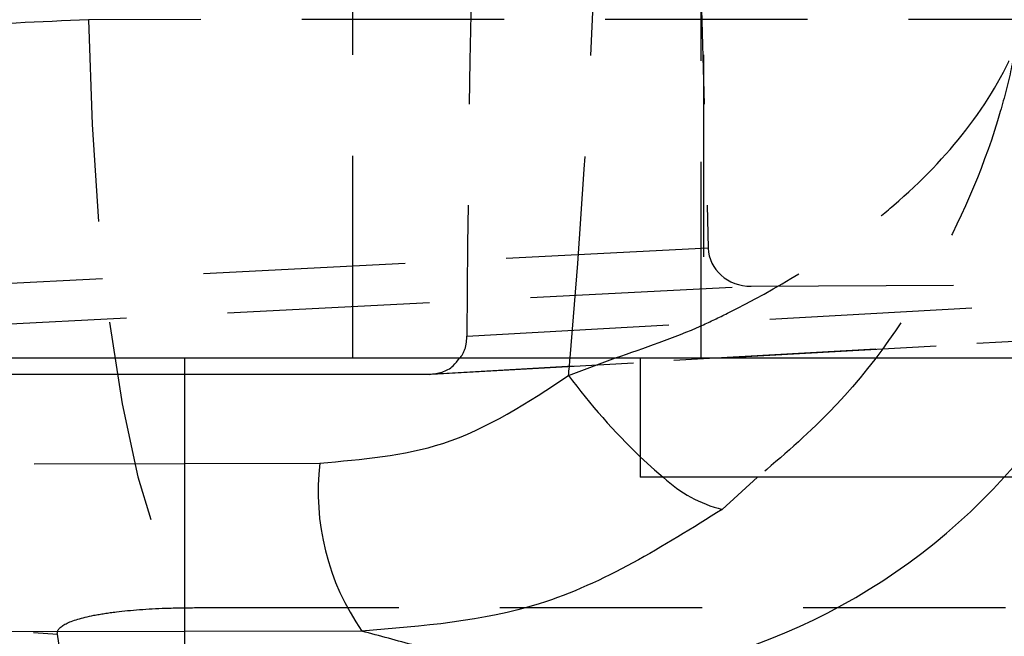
# Model space of a CAD drawing. Extents: x 67 to 774, y 19 to 566.
# Tile 15 of 44: x 303 to 315, y 277 to 285. Entities that reach past the tile are written whole.
import ezdxf

# ---------------------------------------------------------------- set-up
doc = ezdxf.new("R2010")
doc.units = 0
doc.header["$LTSCALE"] = 2
doc.linetypes.add('HIDDEN', pattern=[1.905, 1.27, -0.635])
doc.layers.get('0').update_dxf_attribs({"linetype": 'CONTINUOUS'})
doc.layers.add('FORMATO', color=179, linetype='CONTINUOUS')
doc.styles.add('SLDTEXTSTYLE0', font='TXT', dxfattribs={"width": 0.75})
doc.dimstyles.new('SLDDIMSTYLE2', dxfattribs={"dimtxt": 7, "dimasz": 6.604, "dimexe": 0, "dimexo": 0.0625, "dimgap": 1.75, "dimtad": 1, "dimdec": 3, "dimrnd": 1e-09, "dimzin": 12, "dimtxsty": 'SLDTEXTSTYLE0', "dimsah": 1, "dimcen": 0.09, "dimazin": 3, "dimtfac": 1, "dimtdec": 3, "dimtofl": 0, "dimtmove": 0, "dimatfit": 3, "dimtolj": 1, "dimtzin": 12})

# ---------------------------------------------------------------- blocks, each defined once
blk = doc.blocks.new('_D_7')
at = {"layer": 'FORMATO'}
for p, q in [((241.132, 318.789), (347.56, 318.789)), ((345.56, 318.789), (345.56, 261.589)), ((241.132, 261.589), (347.56, 261.589))]:
    blk.add_line(p, q, dxfattribs=at)
for points in [[(345.56, 318.789), (344.544, 312.185), (346.576, 312.185)], [(345.56, 261.589), (346.576, 268.193), (344.544, 268.193)]]:
    blk.add_solid(points, dxfattribs=at)
at = {"layer": 'FORMATO', "insert": (336.537, 284.138), "char_height": 7, "attachment_point": 1, "rotation": 90, "style": 'SLDTEXTSTYLE0'}
blk.add_mtext('57,2', dxfattribs=at)

msp = doc.modelspace()

# ---------------------------------------------------------------- linework, layer by layer
at = {"color": 7, "linetype": 'HIDDEN'}
for p, q in [((307.017371, 280.664104), (307.017371, 299.714105)), ((311.419116, 299.714105), (311.419116, 280.664104)), ((311.246583, 290.202003), (311.479911, 282.044532)), ((311.387866, 286.939104), (311.387866, 280.664104)), ((311.479911, 282.044532), (289.718112, 280.939696)), ((308.448914, 280.939696), (325.237896, 281.88194)), ((290.220039, 280.457973), (312.018245, 281.564658)), ((312.018245, 281.564658), (316.817055, 281.590005)), ((324.997467, 281.41323), (307.976638, 280.457973)), ((308.003064, 280.45871), (325.010093, 281.413192)), ((304.899489, 280.457973), (290.220039, 280.457973)), ((291.582599, 279.306243), (304.899489, 279.339281)), ((305.05173, 277.526157), (317.890872, 277.528473)), ((304.899489, 277.226034), (292.103937, 277.197942)), ((303.383908, 276.690855), (303.304701, 277.193395))]:
    msp.add_line(p, q, dxfattribs=at)
at = {"color": 7, "linetype": 'CONTINUOUS'}
for p, q in [((111.912867, 280.664104), (315.387866, 280.664104)), ((304.899489, 280.664104), (304.899489, 274.314104)), ((310.625366, 280.664104), (310.625366, 279.164104)), ((307.976638, 280.457973), (304.899489, 280.457973)), ((320.150366, 279.164104), (310.625366, 279.164104))]:
    msp.add_line(p, q, dxfattribs=at)
at = {"color": 8, "linetype": 'CONTINUOUS'}
for p, q in [((309.725401, 280.442916), (310.313467, 280.664104)), ((304.899489, 279.339281), (306.601362, 279.343504)), ((312.098778, 279.164104), (311.654914, 278.760874)), ((307.129161, 277.230929), (304.899489, 277.226034))]:
    msp.add_line(p, q, dxfattribs=at)
at = {"color": 7, "linetype": 'HIDDEN', "flags": 128}
for points in [[(316.535423, 284.917945), (310.064312, 284.916373), (303.696786, 284.914815)], [(303.696786, 284.914815), (303.739392, 283.595959), (303.825435, 282.328988), (303.952587, 281.148155), (304.117412, 280.085384), (304.315453, 279.169409), (304.541356, 278.424993), (304.789013, 277.872261), (305.05173, 277.526157)], [(310.625366, 279.421429), (310.806154, 279.256484), (310.915396, 279.164104)]]:
    msp.add_lwpolyline(points, dxfattribs=at)
at = {"color": 7, "linetype": 'HIDDEN'}
for centre, radius, start, end in [((303.492501, 285.206648), 8.015454, 184.7763897, 268.6574508), ((303.569571, 284.702636), 8.013931, 185.2302325, 268.6724845), ((308.9907, 284.846966), 8.416091, 317.5273913, 354.0332435), ((304.067967, 281.601937), 8.014029, 185.230158, 268.6834806), ((304.08527, 281.549324), 8.02351, 185.2905627, 268.6263792)]:
    msp.add_arc(centre, radius, start, end, dxfattribs=at)
at = {"color": 8, "linetype": 'CONTINUOUS'}
for centre, radius, start, end in [((316.401495, 285.417586), 8.325718, 216.6915177, 226.0707537), ((309.361986, 284.46975), 7.887568, 271.1348697, 317.7273607), ((312.055512, 280.375311), 1.663396, 226.7317862, 256.0643785)]:
    msp.add_arc(centre, radius, start, end, dxfattribs=at)
at = {"color": 7, "linetype": 'CONTINUOUS'}
msp.add_arc((309.658318, 278.985025), 3.077904, 173.3116699, 214.7432244, dxfattribs=at)
at = {"color": 7, "linetype": 'HIDDEN'}
for centre, major_axis, ratio, start_param, end_param in [((264.820147, 290.182209), (0, 71.253), 0.636193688, 4.578406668, 4.846566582), ((324.114457, 290.182209), (2.54196, 71.250864), 0.217021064, 1.578260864, 1.708619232), ((312.022988, 282.064932), (0.541534, 0.047112), 0.919719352, 3.088070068, 4.62381316)]:
    msp.add_ellipse(centre, major_axis=major_axis, ratio=ratio, start_param=start_param, end_param=end_param, dxfattribs=at)
at = {"color": 8, "linetype": 'CONTINUOUS'}
msp.add_ellipse((264.820147, 290.182209), major_axis=(0, 71.253), ratio=0.636193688, start_param=4.575273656, end_param=4.578406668, dxfattribs=at)
at = {"color": 7, "linetype": 'HIDDEN'}
for points, knots in [([(303.696786, 284.914815), (303.087493, 284.886292), (301.93905, 284.832531), (300.37126, 284.759581), (298.94198, 284.692656), (297.709318, 284.634453), (296.714436, 284.587296), (296.016457, 284.554905), (295.57088, 284.535924), (295.527095, 284.538113), (295.504883, 284.539224)], [0, 0, 0, 0, 0.132844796, 0.250396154, 0.371172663, 0.506317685, 0.627106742, 0.751391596, 0.873879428, 1, 1, 1, 1]), ([(310.313467, 280.664104), (310.680096, 280.789453), (311.15829, 280.952944), (312.245719, 281.47554), (313.083552, 281.985139), (314.056307, 282.778207), (314.788325, 283.539019), (315.199442, 284.23732), (315.345362, 284.599899), (315.346829, 284.603545)], [0, 0, 0, 0, 0.158375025, 0.206568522, 0.492012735, 0.561986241, 0.773203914, 0.997719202, 1, 1, 1, 1]), ([(315.346829, 284.603545), (315.345765, 284.597741), (315.344521, 284.590957), (315.341959, 284.57713), (315.33605, 284.54548), (315.317772, 284.450523), (315.261839, 284.183011), (315.035746, 283.294459), (314.399327, 281.784585), (313.304127, 280.194486), (312.405411, 279.426227), (312.098778, 279.164104)], [0, 0, 0, 0, 0.0028433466, 0.0033236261, 0.0067797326, 0.0183524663, 0.0498892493, 0.1381164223, 0.4562655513, 0.8144829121, 1, 1, 1, 1]), ([(308.358925, 280.664104), (308.366487, 280.672576), (308.410445, 280.721822), (308.44042, 280.821158), (308.44665, 280.908096), (308.448914, 280.939696)], [0, 0, 0, 0, 0.1167957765, 0.6789780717, 1, 1, 1, 1]), ([(303.304701, 277.193395), (303.304535, 277.194602), (303.298267, 277.240255), (303.372802, 277.328244), (303.6751, 277.419772), (304.107152, 277.486157), (304.553335, 277.520896), (304.920143, 277.524768), (305.05173, 277.526157)], [0, 0, 0, 0, 0.0066606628, 0.251810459, 0.4971845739, 0.6319866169, 0.8679800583, 1, 1, 1, 1])]:
    msp.add_open_spline(points, degree=3, knots=knots, dxfattribs=at)
at = {"color": 7, "linetype": 'CONTINUOUS'}
for points, knots in [([(307.976638, 280.457973), (308.030685, 280.463643), (308.13877, 280.474984), (308.274905, 280.551421), (308.333146, 280.629531), (308.358925, 280.664104)], [0, 0, 0, 0, 0.357927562, 0.715800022, 1, 1, 1, 1]), ([(306.601362, 279.343504), (307.129524, 279.387638), (308.267363, 279.482718), (309.216718, 280.10792), (309.725401, 280.442916)], [0, 0, 0, 0, 0.464180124, 1, 1, 1, 1]), ([(311.654914, 278.760874), (310.912053, 278.295356), (309.52089, 277.423575), (307.88944, 277.292167), (307.129161, 277.230929)], [0, 0, 0, 0, 0.533985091, 1, 1, 1, 1]), ([(309.518206, 276.583729), (308.945925, 276.739374), (308.151082, 276.955549), (307.352711, 277.170688), (307.129161, 277.230929)], [0, 0, 0, 0, 0.719992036, 1, 1, 1, 1])]:
    msp.add_open_spline(points, degree=3, knots=knots, dxfattribs=at)

# ---------------------------------------------------------------- dimensions: what is measured, and where the dimension line sits
at = {"layer": 'FORMATO'}
dim = msp.add_linear_dim(base=(345.560351, 261.589104), p1=(239.132216, 318.789104), p2=(239.132216, 261.589104), angle=90, dimstyle='SLDDIMSTYLE2', dxfattribs=at)
dim.commit()
dim.dimension.update_dxf_attribs({"geometry": '_D_7', "text_midpoint": (345.560351, 293.189363), "dimtype": 160})

doc.saveas('drawing.dxf')
